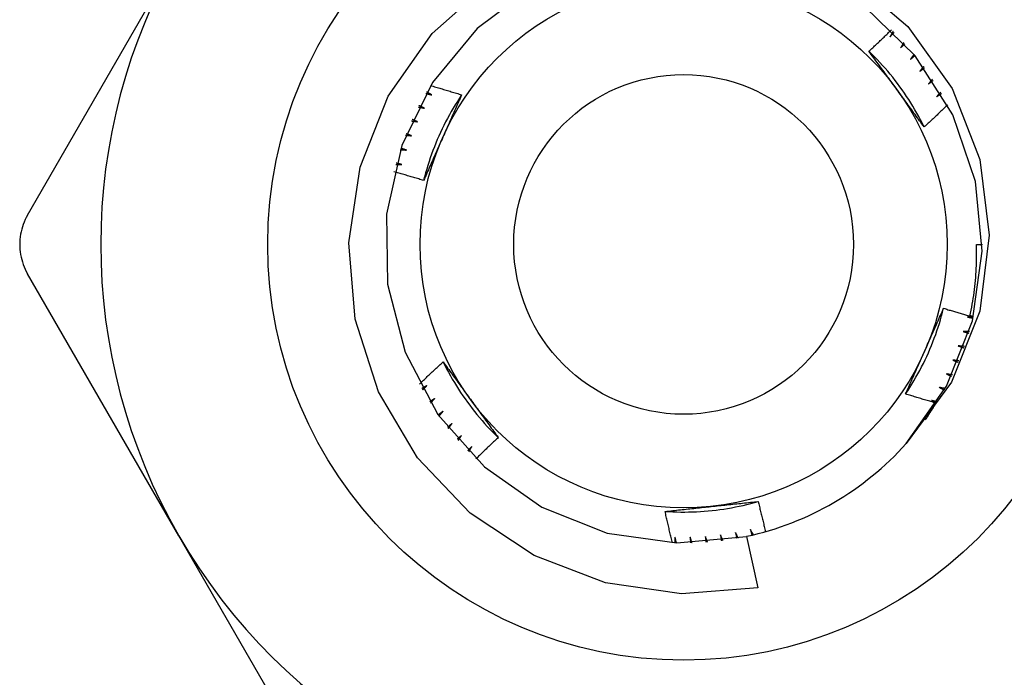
# Model space of a CAD drawing. Header units: inches. Extents: x 4 to 134, y 7 to 73.
# Tile 6 of 104: x 6.089 to 6.42, y 17.286 to 17.507. Entities that reach past the tile are written whole.
import ezdxf

# ---------------------------------------------------------------- set-up
doc = ezdxf.new("R2010")
doc.units = ezdxf.units.IN
doc.header["$MEASUREMENT"] = 0
doc.layers.add('Visible Edges(ANSI)', color=7, linetype='Continuous', lineweight=25)
doc.layers.add('Visible Tangent Edges(ANSI)', color=7, linetype='Continuous', lineweight=25)

msp = doc.modelspace()

# ---------------------------------------------------------------- linework, layer by layer
at = {"layer": 'Visible Edges(ANSI)'}
for p, q in [((6.09181, 17.44161), (6.14267, 17.5297)), ((6.41072, 17.43177), (6.41269, 17.43177)), ((6.14267, 17.33383), (6.09181, 17.42192)), ((6.19353, 17.24574), (6.14267, 17.33383)), ((6.33347, 17.33363), (6.33721, 17.31632))]:
    msp.add_line(p, q, dxfattribs=at)
at = {"layer": 'Visible Edges(ANSI)', "flags": 128}
for points in [[(6.3681, 17.52173), (6.38761, 17.50507), (6.40251, 17.48416), (6.41184, 17.46028), (6.41502, 17.43483), (6.41179, 17.40937), (6.4023, 17.38551), (6.38711, 17.36483)], [(6.33721, 17.31632), (6.31155, 17.31434), (6.28606, 17.31802), (6.26204, 17.32717), (6.24059, 17.34142), (6.22287, 17.36003), (6.20973, 17.38216), (6.20189, 17.40665), (6.19979, 17.43227), (6.20356, 17.45771), (6.21302, 17.48158), (6.22775, 17.50267), (6.24693, 17.51975)], [(6.26182, 17.51855), (6.24296, 17.50437), (6.22792, 17.48618), (6.21755, 17.46498), (6.21242, 17.44195), (6.2128, 17.41835), (6.21868, 17.39549), (6.22974, 17.37464), (6.24535, 17.35695), (6.26467, 17.34339), (6.28661, 17.33471), (6.30998, 17.3314), (6.33347, 17.33363)], [(6.38711, 17.36483), (6.40067, 17.38414), (6.40935, 17.40609), (6.41266, 17.42945), (6.41043, 17.45295), (6.40277, 17.47527), (6.39012, 17.49519), (6.37316, 17.51161)], [(6.37458, 17.49669), (6.3749, 17.49699), (6.37522, 17.49728), (6.37554, 17.49758), (6.37585, 17.49788), (6.37617, 17.49817), (6.37649, 17.49847), (6.3768, 17.49877), (6.37712, 17.49907), (6.37744, 17.49937), (6.37775, 17.49967), (6.37807, 17.49997), (6.37838, 17.50027), (6.37869, 17.50057), (6.37901, 17.50087), (6.37932, 17.50117), (6.37964, 17.50147), (6.37995, 17.50177), (6.38026, 17.50207), (6.38057, 17.50238), (6.38088, 17.50268), (6.3812, 17.50298), (6.38151, 17.50328), (6.38182, 17.50359), (6.38213, 17.50389)], [(6.38267, 17.50337), (6.38262, 17.50329), (6.38258, 17.50322), (6.38254, 17.50314), (6.3825, 17.50307), (6.38246, 17.50299), (6.38242, 17.50292), (6.38238, 17.50284), (6.38234, 17.50277), (6.3823, 17.50269), (6.38226, 17.50262), (6.38222, 17.50254), (6.38218, 17.50247), (6.38214, 17.50239), (6.3821, 17.50232), (6.38206, 17.50224), (6.38202, 17.50217), (6.38197, 17.50209), (6.38193, 17.50202), (6.38189, 17.50194), (6.38185, 17.50187), (6.38181, 17.50179), (6.38177, 17.50172), (6.38173, 17.50164), (6.38169, 17.50157)], [(6.38169, 17.50157), (6.38174, 17.50163), (6.3818, 17.50169), (6.38186, 17.50175), (6.38191, 17.50181), (6.38197, 17.50187), (6.38202, 17.50193), (6.38208, 17.50199), (6.38214, 17.50205), (6.38219, 17.50211), (6.38225, 17.50217), (6.38231, 17.50223), (6.38236, 17.50229), (6.38242, 17.50235), (6.38247, 17.50241), (6.38253, 17.50247), (6.38259, 17.50252), (6.38264, 17.50258), (6.3827, 17.50264), (6.38275, 17.5027), (6.38281, 17.50276), (6.38287, 17.50282), (6.38292, 17.50288), (6.38298, 17.50294), (6.38304, 17.503)], [(6.38629, 17.49962), (6.38624, 17.49955), (6.3862, 17.49947), (6.38615, 17.4994), (6.38611, 17.49933), (6.38606, 17.49925), (6.38602, 17.49918), (6.38598, 17.49911), (6.38593, 17.49904), (6.38589, 17.49896), (6.38584, 17.49889), (6.3858, 17.49882), (6.38575, 17.49874), (6.38571, 17.49867), (6.38566, 17.4986), (6.38562, 17.49853), (6.38558, 17.49845), (6.38553, 17.49838), (6.38549, 17.49831), (6.38544, 17.49824), (6.3854, 17.49816), (6.38535, 17.49809), (6.38531, 17.49802), (6.38526, 17.49794), (6.38522, 17.49787)], [(6.38522, 17.49787), (6.38528, 17.49793), (6.38534, 17.49799), (6.3854, 17.49804), (6.38545, 17.4981), (6.38551, 17.49816), (6.38557, 17.49821), (6.38563, 17.49827), (6.38569, 17.49833), (6.38575, 17.49838), (6.38581, 17.49844), (6.38587, 17.4985), (6.38593, 17.49855), (6.38599, 17.49861), (6.38605, 17.49867), (6.3861, 17.49872), (6.38616, 17.49878), (6.38622, 17.49884), (6.38628, 17.49889), (6.38634, 17.49895), (6.3864, 17.49901), (6.38646, 17.49906), (6.38652, 17.49912), (6.38658, 17.49918), (6.38664, 17.49923)], [(6.39314, 17.47124), (6.39255, 17.47242), (6.39194, 17.47359), (6.39132, 17.47476), (6.39068, 17.47591), (6.39002, 17.47705), (6.38935, 17.47819), (6.38866, 17.47931), (6.38795, 17.48043), (6.38723, 17.48153), (6.38649, 17.48263), (6.38574, 17.48371), (6.38497, 17.48478), (6.38419, 17.48584), (6.38339, 17.48689), (6.38257, 17.48793), (6.38174, 17.48895), (6.3809, 17.48996), (6.38004, 17.49096), (6.37916, 17.49195), (6.37827, 17.49293), (6.37737, 17.49389), (6.37646, 17.49484), (6.37553, 17.49577), (6.37458, 17.49669)], [(6.38396, 17.48383), (6.38357, 17.48438), (6.38317, 17.48492), (6.38278, 17.48546), (6.38239, 17.48599), (6.382, 17.48653), (6.38161, 17.48707), (6.38121, 17.48761), (6.38082, 17.48815), (6.38043, 17.48868), (6.38004, 17.48922), (6.37965, 17.48976), (6.37926, 17.49029), (6.37887, 17.49083), (6.37848, 17.49136), (6.37809, 17.4919), (6.3777, 17.49243), (6.37731, 17.49297), (6.37692, 17.4935), (6.37653, 17.49403), (6.37614, 17.49456), (6.37575, 17.4951), (6.37536, 17.49563), (6.37497, 17.49616), (6.37458, 17.49669)], [(6.38971, 17.49569), (6.38966, 17.49562), (6.38961, 17.49555), (6.38956, 17.49548), (6.38952, 17.49541), (6.38947, 17.49533), (6.38942, 17.49526), (6.38937, 17.49519), (6.38932, 17.49512), (6.38928, 17.49505), (6.38923, 17.49498), (6.38918, 17.49491), (6.38913, 17.49484), (6.38908, 17.49477), (6.38903, 17.4947), (6.38899, 17.49463), (6.38894, 17.49456), (6.38889, 17.49449), (6.38884, 17.49442), (6.38879, 17.49435), (6.38874, 17.49428), (6.3887, 17.49421), (6.38865, 17.49414), (6.3886, 17.49407), (6.38855, 17.494)], [(6.38855, 17.494), (6.38861, 17.49405), (6.38867, 17.49411), (6.38874, 17.49416), (6.3888, 17.49421), (6.38886, 17.49427), (6.38892, 17.49432), (6.38898, 17.49437), (6.38905, 17.49443), (6.38911, 17.49448), (6.38917, 17.49453), (6.38923, 17.49459), (6.38929, 17.49464), (6.38936, 17.4947), (6.38942, 17.49475), (6.38948, 17.4948), (6.38954, 17.49486), (6.3896, 17.49491), (6.38967, 17.49496), (6.38973, 17.49502), (6.38979, 17.49507), (6.38985, 17.49512), (6.38992, 17.49518), (6.38998, 17.49523), (6.39004, 17.49528)], [(6.39292, 17.49158), (6.39287, 17.49151), (6.39282, 17.49145), (6.39277, 17.49138), (6.39272, 17.49131), (6.39266, 17.49124), (6.39261, 17.49118), (6.39256, 17.49111), (6.39251, 17.49104), (6.39246, 17.49097), (6.3924, 17.4909), (6.39235, 17.49084), (6.3923, 17.49077), (6.39225, 17.4907), (6.3922, 17.49063), (6.39215, 17.49057), (6.39209, 17.4905), (6.39204, 17.49043), (6.39199, 17.49036), (6.39194, 17.49029), (6.39189, 17.49023), (6.39183, 17.49016), (6.39178, 17.49009), (6.39173, 17.49002), (6.39168, 17.48996)], [(6.39168, 17.48996), (6.39174, 17.49001), (6.39181, 17.49006), (6.39187, 17.49011), (6.39194, 17.49016), (6.392, 17.49021), (6.39207, 17.49026), (6.39213, 17.49031), (6.3922, 17.49036), (6.39226, 17.49041), (6.39232, 17.49046), (6.39239, 17.49051), (6.39245, 17.49056), (6.39252, 17.49061), (6.39258, 17.49066), (6.39265, 17.49071), (6.39271, 17.49076), (6.39278, 17.49081), (6.39284, 17.49086), (6.39291, 17.49091), (6.39297, 17.49096), (6.39304, 17.49101), (6.3931, 17.49106), (6.39317, 17.49111), (6.39323, 17.49116)], [(6.22727, 17.48515), (6.22771, 17.48503), (6.22814, 17.48491), (6.22858, 17.48478), (6.22901, 17.48466), (6.22945, 17.48453), (6.22988, 17.4844), (6.23032, 17.48428), (6.23075, 17.48415), (6.23118, 17.48402), (6.23162, 17.48389), (6.23205, 17.48376), (6.23249, 17.48364), (6.23292, 17.48351), (6.23335, 17.48338), (6.23379, 17.48324), (6.23422, 17.48311), (6.23465, 17.48298), (6.23509, 17.48285), (6.23552, 17.48272), (6.23595, 17.48258), (6.23638, 17.48245), (6.23682, 17.48232), (6.23725, 17.48218), (6.23768, 17.48205)], [(6.39592, 17.48732), (6.39586, 17.48725), (6.39581, 17.48719), (6.39575, 17.48712), (6.3957, 17.48706), (6.39564, 17.48699), (6.39559, 17.48693), (6.39553, 17.48686), (6.39548, 17.4868), (6.39542, 17.48673), (6.39537, 17.48667), (6.39531, 17.4866), (6.39526, 17.48654), (6.3952, 17.48647), (6.39515, 17.48641), (6.39509, 17.48634), (6.39503, 17.48628), (6.39498, 17.48621), (6.39492, 17.48615), (6.39487, 17.48608), (6.39481, 17.48602), (6.39476, 17.48595), (6.3947, 17.48589), (6.39465, 17.48582), (6.39459, 17.48576)], [(6.39459, 17.48576), (6.39466, 17.4858), (6.39473, 17.48585), (6.39479, 17.4859), (6.39486, 17.48595), (6.39493, 17.48599), (6.39499, 17.48604), (6.39506, 17.48609), (6.39513, 17.48613), (6.3952, 17.48618), (6.39526, 17.48623), (6.39533, 17.48627), (6.3954, 17.48632), (6.39546, 17.48637), (6.39553, 17.48641), (6.3956, 17.48646), (6.39567, 17.48651), (6.39573, 17.48656), (6.3958, 17.4866), (6.39587, 17.48665), (6.39594, 17.4867), (6.396, 17.48674), (6.39607, 17.48679), (6.39614, 17.48684), (6.39621, 17.48688)], [(6.23769, 17.48204), (6.23696, 17.48094), (6.23625, 17.47983), (6.23555, 17.47871), (6.23487, 17.47758), (6.23421, 17.47644), (6.23356, 17.47529), (6.23293, 17.47413), (6.23232, 17.47296), (6.23173, 17.47178), (6.23115, 17.4706), (6.23059, 17.4694), (6.23004, 17.4682), (6.22952, 17.46699), (6.22901, 17.46577), (6.22852, 17.46455), (6.22805, 17.46332), (6.22759, 17.46208), (6.22715, 17.46084), (6.22674, 17.45959), (6.22634, 17.45833), (6.22596, 17.45707), (6.22559, 17.4558), (6.22525, 17.45453), (6.22492, 17.45325)], [(6.22568, 17.48253), (6.22576, 17.48251), (6.22584, 17.48249), (6.22593, 17.48246), (6.22601, 17.48244), (6.22609, 17.48242), (6.22617, 17.4824), (6.22626, 17.48238), (6.22634, 17.48236), (6.22642, 17.48234), (6.2265, 17.48232), (6.22659, 17.4823), (6.22667, 17.48227), (6.22675, 17.48225), (6.22683, 17.48223), (6.22692, 17.48221), (6.227, 17.48219), (6.22708, 17.48217), (6.22717, 17.48215), (6.22725, 17.48213), (6.22733, 17.4821), (6.22741, 17.48208), (6.2275, 17.48206), (6.22758, 17.48204), (6.22766, 17.48202)], [(6.22766, 17.48202), (6.22759, 17.48206), (6.22752, 17.4821), (6.22745, 17.48214), (6.22737, 17.48218), (6.2273, 17.48222), (6.22723, 17.48226), (6.22716, 17.4823), (6.22709, 17.48234), (6.22702, 17.48238), (6.22694, 17.48242), (6.22687, 17.48246), (6.2268, 17.4825), (6.22673, 17.48254), (6.22666, 17.48258), (6.22659, 17.48262), (6.22651, 17.48266), (6.22644, 17.4827), (6.22637, 17.48274), (6.2263, 17.48278), (6.22623, 17.48282), (6.22616, 17.48286), (6.22608, 17.4829), (6.22601, 17.48294), (6.22594, 17.48298)], [(6.23768, 17.48205), (6.23742, 17.48145), (6.23716, 17.48086), (6.2369, 17.48027), (6.23664, 17.47968), (6.23638, 17.47909), (6.23612, 17.4785), (6.23586, 17.47791), (6.2356, 17.47731), (6.23534, 17.47672), (6.23507, 17.47613), (6.23481, 17.47554), (6.23455, 17.47495), (6.23428, 17.47435), (6.23402, 17.47376), (6.23376, 17.47316), (6.23349, 17.47257), (6.23323, 17.47198), (6.23296, 17.47138), (6.2327, 17.47078), (6.23243, 17.47019), (6.23217, 17.46959), (6.2319, 17.46899), (6.23164, 17.4684), (6.23137, 17.4678)], [(6.39314, 17.47124), (6.39276, 17.47176), (6.39238, 17.47228), (6.392, 17.47281), (6.39161, 17.47333), (6.39123, 17.47385), (6.39085, 17.47437), (6.39047, 17.47489), (6.39009, 17.47541), (6.38971, 17.47594), (6.38932, 17.47646), (6.38894, 17.47698), (6.38856, 17.47751), (6.38818, 17.47803), (6.3878, 17.47856), (6.38741, 17.47908), (6.38703, 17.47961), (6.38665, 17.48013), (6.38626, 17.48066), (6.38588, 17.48119), (6.3855, 17.48172), (6.38511, 17.48225), (6.38473, 17.48277), (6.38434, 17.4833), (6.38396, 17.48383)], [(6.39869, 17.4829), (6.39863, 17.48284), (6.39857, 17.48278), (6.39851, 17.48272), (6.39845, 17.48265), (6.3984, 17.48259), (6.39834, 17.48253), (6.39828, 17.48247), (6.39822, 17.4824), (6.39816, 17.48234), (6.3981, 17.48228), (6.39805, 17.48222), (6.39799, 17.48216), (6.39793, 17.48209), (6.39787, 17.48203), (6.39781, 17.48197), (6.39775, 17.48191), (6.39769, 17.48185), (6.39763, 17.48178), (6.39758, 17.48172), (6.39752, 17.48166), (6.39746, 17.4816), (6.3974, 17.48154), (6.39734, 17.48147), (6.39728, 17.48141)], [(6.39728, 17.48141), (6.39735, 17.48146), (6.39742, 17.4815), (6.39749, 17.48154), (6.39756, 17.48159), (6.39763, 17.48163), (6.3977, 17.48167), (6.39777, 17.48172), (6.39784, 17.48176), (6.39791, 17.4818), (6.39798, 17.48185), (6.39805, 17.48189), (6.39812, 17.48193), (6.39819, 17.48198), (6.39826, 17.48202), (6.39833, 17.48206), (6.3984, 17.48211), (6.39847, 17.48215), (6.39853, 17.48219), (6.3986, 17.48224), (6.39867, 17.48228), (6.39874, 17.48232), (6.39881, 17.48237), (6.39888, 17.48241), (6.39895, 17.48245)], [(6.22316, 17.47796), (6.22324, 17.47795), (6.22333, 17.47793), (6.22341, 17.47791), (6.22349, 17.4779), (6.22358, 17.47788), (6.22366, 17.47786), (6.22375, 17.47785), (6.22383, 17.47783), (6.22391, 17.47781), (6.224, 17.4778), (6.22408, 17.47778), (6.22416, 17.47776), (6.22425, 17.47775), (6.22433, 17.47773), (6.22441, 17.47771), (6.2245, 17.47769), (6.22458, 17.47768), (6.22467, 17.47766), (6.22475, 17.47764), (6.22483, 17.47763), (6.22492, 17.47761), (6.225, 17.47759), (6.22508, 17.47758), (6.22517, 17.47756)], [(6.22517, 17.47756), (6.22509, 17.47759), (6.22502, 17.47763), (6.22495, 17.47767), (6.22487, 17.4777), (6.2248, 17.47774), (6.22472, 17.47777), (6.22465, 17.47781), (6.22458, 17.47785), (6.2245, 17.47788), (6.22443, 17.47792), (6.22436, 17.47795), (6.22428, 17.47799), (6.22421, 17.47803), (6.22414, 17.47806), (6.22406, 17.4781), (6.22399, 17.47813), (6.22392, 17.47817), (6.22384, 17.47821), (6.22377, 17.47824), (6.22369, 17.47828), (6.22362, 17.47832), (6.22355, 17.47835), (6.22347, 17.47839), (6.2234, 17.47842)], [(6.40104, 17.47871), (6.40071, 17.47839), (6.40039, 17.47808), (6.40006, 17.47776), (6.39974, 17.47745), (6.39941, 17.47713), (6.39908, 17.47682), (6.39876, 17.47651), (6.39843, 17.47619), (6.3981, 17.47588), (6.39777, 17.47557), (6.39745, 17.47526), (6.39712, 17.47495), (6.39679, 17.47464), (6.39646, 17.47433), (6.39613, 17.47402), (6.3958, 17.47371), (6.39547, 17.4734), (6.39514, 17.47309), (6.3948, 17.47278), (6.39447, 17.47247), (6.39414, 17.47216), (6.39381, 17.47186), (6.39348, 17.47155), (6.39314, 17.47124)], [(6.22088, 17.47327), (6.22097, 17.47326), (6.22105, 17.47325), (6.22114, 17.47324), (6.22122, 17.47323), (6.2213, 17.47321), (6.22139, 17.4732), (6.22147, 17.47319), (6.22156, 17.47318), (6.22164, 17.47316), (6.22173, 17.47315), (6.22181, 17.47314), (6.22189, 17.47313), (6.22198, 17.47311), (6.22206, 17.4731), (6.22215, 17.47309), (6.22223, 17.47308), (6.22232, 17.47306), (6.2224, 17.47305), (6.22249, 17.47304), (6.22257, 17.47303), (6.22265, 17.47301), (6.22274, 17.473), (6.22282, 17.47299), (6.22291, 17.47297)], [(6.22291, 17.47297), (6.22283, 17.47301), (6.22276, 17.47304), (6.22268, 17.47307), (6.22261, 17.4731), (6.22253, 17.47314), (6.22246, 17.47317), (6.22238, 17.4732), (6.2223, 17.47323), (6.22223, 17.47326), (6.22215, 17.4733), (6.22208, 17.47333), (6.222, 17.47336), (6.22193, 17.47339), (6.22185, 17.47342), (6.22178, 17.47346), (6.2217, 17.47349), (6.22163, 17.47352), (6.22155, 17.47355), (6.22148, 17.47359), (6.2214, 17.47362), (6.22132, 17.47365), (6.22125, 17.47368), (6.22117, 17.47372), (6.2211, 17.47375)], [(6.21885, 17.46847), (6.21894, 17.46847), (6.21902, 17.46846), (6.21911, 17.46845), (6.21919, 17.46844), (6.21928, 17.46843), (6.21936, 17.46843), (6.21945, 17.46842), (6.21953, 17.46841), (6.21962, 17.4684), (6.2197, 17.46839), (6.21979, 17.46839), (6.21987, 17.46838), (6.21996, 17.46837), (6.22004, 17.46836), (6.22012, 17.46835), (6.22021, 17.46835), (6.22029, 17.46834), (6.22038, 17.46833), (6.22046, 17.46832), (6.22055, 17.46831), (6.22063, 17.4683), (6.22072, 17.4683), (6.2208, 17.46829), (6.22089, 17.46828)], [(6.22089, 17.46828), (6.22081, 17.46831), (6.22074, 17.46834), (6.22066, 17.46836), (6.22058, 17.46839), (6.2205, 17.46842), (6.22043, 17.46845), (6.22035, 17.46848), (6.22027, 17.4685), (6.2202, 17.46853), (6.22012, 17.46856), (6.22004, 17.46859), (6.21997, 17.46862), (6.21989, 17.46865), (6.21981, 17.46867), (6.21973, 17.4687), (6.21966, 17.46873), (6.21958, 17.46876), (6.2195, 17.46879), (6.21943, 17.46882), (6.21935, 17.46884), (6.21927, 17.46887), (6.2192, 17.4689), (6.21912, 17.46893), (6.21904, 17.46896)], [(6.23137, 17.4678), (6.2311, 17.46719), (6.23083, 17.46658), (6.23055, 17.46597), (6.23028, 17.46536), (6.23001, 17.46475), (6.22974, 17.46414), (6.22947, 17.46353), (6.2292, 17.46293), (6.22893, 17.46232), (6.22866, 17.46171), (6.22839, 17.46111), (6.22812, 17.4605), (6.22786, 17.45989), (6.22759, 17.45929), (6.22732, 17.45868), (6.22705, 17.45808), (6.22679, 17.45748), (6.22652, 17.45687), (6.22625, 17.45627), (6.22599, 17.45566), (6.22572, 17.45506), (6.22545, 17.45446), (6.22519, 17.45385), (6.22492, 17.45325)], [(6.21707, 17.46357), (6.21716, 17.46357), (6.21724, 17.46357), (6.21733, 17.46356), (6.21741, 17.46356), (6.2175, 17.46356), (6.21758, 17.46355), (6.21767, 17.46355), (6.21775, 17.46355), (6.21784, 17.46354), (6.21792, 17.46354), (6.21801, 17.46354), (6.21809, 17.46353), (6.21818, 17.46353), (6.21826, 17.46352), (6.21835, 17.46352), (6.21844, 17.46352), (6.21852, 17.46351), (6.21861, 17.46351), (6.21869, 17.46351), (6.21878, 17.4635), (6.21886, 17.4635), (6.21895, 17.46349), (6.21903, 17.46349), (6.21912, 17.46349)], [(6.21912, 17.46349), (6.21904, 17.46351), (6.21896, 17.46353), (6.21888, 17.46356), (6.2188, 17.46358), (6.21873, 17.46361), (6.21865, 17.46363), (6.21857, 17.46366), (6.21849, 17.46368), (6.21841, 17.4637), (6.21833, 17.46373), (6.21826, 17.46375), (6.21818, 17.46378), (6.2181, 17.4638), (6.21802, 17.46382), (6.21794, 17.46385), (6.21786, 17.46387), (6.21779, 17.4639), (6.21771, 17.46392), (6.21763, 17.46395), (6.21755, 17.46397), (6.21747, 17.46399), (6.21739, 17.46402), (6.21732, 17.46404), (6.21724, 17.46407)], [(6.21555, 17.45859), (6.21563, 17.45859), (6.21572, 17.45859), (6.2158, 17.45859), (6.21589, 17.45859), (6.21598, 17.45859), (6.21606, 17.45859), (6.21615, 17.4586), (6.21623, 17.4586), (6.21632, 17.4586), (6.2164, 17.4586), (6.21649, 17.4586), (6.21657, 17.4586), (6.21666, 17.4586), (6.21674, 17.4586), (6.21683, 17.4586), (6.21691, 17.4586), (6.217, 17.4586), (6.21708, 17.4586), (6.21717, 17.4586), (6.21726, 17.45861), (6.21734, 17.45861), (6.21743, 17.45861), (6.21751, 17.45861), (6.2176, 17.45861)], [(6.2176, 17.45861), (6.21752, 17.45863), (6.21744, 17.45865), (6.21736, 17.45867), (6.21728, 17.45869), (6.2172, 17.45871), (6.21712, 17.45873), (6.21704, 17.45875), (6.21696, 17.45877), (6.21688, 17.45879), (6.2168, 17.45881), (6.21672, 17.45883), (6.21664, 17.45885), (6.21656, 17.45887), (6.21648, 17.45889), (6.2164, 17.45891), (6.21632, 17.45893), (6.21625, 17.45895), (6.21617, 17.45897), (6.21609, 17.45899), (6.21601, 17.45901), (6.21593, 17.45903), (6.21585, 17.45905), (6.21577, 17.45907), (6.21569, 17.45909)], [(6.22492, 17.45325), (6.22451, 17.45338), (6.22409, 17.4535), (6.22368, 17.45363), (6.22326, 17.45376), (6.22284, 17.45388), (6.22243, 17.45401), (6.22201, 17.45413), (6.2216, 17.45426), (6.22118, 17.45438), (6.22076, 17.45451), (6.22035, 17.45463), (6.21993, 17.45475), (6.21951, 17.45487), (6.21909, 17.45499), (6.21868, 17.45512), (6.21826, 17.45524), (6.21784, 17.45536), (6.21742, 17.45548), (6.21701, 17.45559), (6.21659, 17.45571), (6.21617, 17.45583), (6.21575, 17.45595), (6.21533, 17.45607), (6.21491, 17.45618)], [(6.09181, 17.44161), (6.0914, 17.44086), (6.09102, 17.44009), (6.09067, 17.4393), (6.09036, 17.4385), (6.09008, 17.43768), (6.08984, 17.43684), (6.08964, 17.436), (6.08947, 17.43516), (6.08934, 17.43431), (6.08925, 17.43346), (6.08919, 17.43261), (6.08917, 17.43177), (6.08919, 17.43092), (6.08925, 17.43008), (6.08934, 17.42923), (6.08947, 17.42838), (6.08964, 17.42753), (6.08984, 17.42669), (6.09008, 17.42586), (6.09036, 17.42504), (6.09067, 17.42423), (6.09102, 17.42344), (6.0914, 17.42267), (6.09181, 17.42192)], [(6.40852, 17.40767), (6.40873, 17.40866), (6.40893, 17.40966), (6.40912, 17.41065), (6.4093, 17.41164), (6.40947, 17.41264), (6.40962, 17.41364), (6.40977, 17.41464), (6.40991, 17.41564), (6.41004, 17.41664), (6.41016, 17.41765), (6.41026, 17.41865), (6.41036, 17.41965), (6.41045, 17.42066), (6.41052, 17.42167), (6.41059, 17.42268), (6.41065, 17.42368), (6.41069, 17.42469), (6.41073, 17.4257), (6.41075, 17.42671), (6.41077, 17.42772), (6.41077, 17.42873), (6.41076, 17.42975), (6.41075, 17.43076), (6.41072, 17.43177)], [(6.3869, 17.38149), (6.38763, 17.38259), (6.38834, 17.3837), (6.38904, 17.38482), (6.38971, 17.38595), (6.39038, 17.3871), (6.39102, 17.38825), (6.39165, 17.3894), (6.39227, 17.39057), (6.39286, 17.39175), (6.39344, 17.39294), (6.394, 17.39413), (6.39454, 17.39533), (6.39507, 17.39654), (6.39558, 17.39776), (6.39607, 17.39898), (6.39654, 17.40022), (6.397, 17.40145), (6.39743, 17.4027), (6.39785, 17.40395), (6.39825, 17.40521), (6.39863, 17.40647), (6.39899, 17.40774), (6.39934, 17.40901), (6.39966, 17.41029)], [(6.39322, 17.39574), (6.39349, 17.39635), (6.39376, 17.39696), (6.39403, 17.39757), (6.3943, 17.39818), (6.39457, 17.39879), (6.39484, 17.39939), (6.39512, 17.4), (6.39539, 17.40061), (6.39565, 17.40122), (6.39592, 17.40182), (6.39619, 17.40243), (6.39646, 17.40303), (6.39673, 17.40364), (6.397, 17.40424), (6.39727, 17.40485), (6.39753, 17.40545), (6.3978, 17.40606), (6.39807, 17.40666), (6.39833, 17.40727), (6.3986, 17.40787), (6.39887, 17.40847), (6.39913, 17.40908), (6.3994, 17.40968), (6.39966, 17.41029)], [(6.39966, 17.41029), (6.40003, 17.41017), (6.4004, 17.41006), (6.40077, 17.40995), (6.40113, 17.40983), (6.4015, 17.40972), (6.40187, 17.40961), (6.40224, 17.4095), (6.40261, 17.40939), (6.40298, 17.40928), (6.40335, 17.40917), (6.40371, 17.40906), (6.40408, 17.40895), (6.40445, 17.40884), (6.40482, 17.40874), (6.40519, 17.40863), (6.40556, 17.40852), (6.40593, 17.40841), (6.4063, 17.40831), (6.40667, 17.4082), (6.40704, 17.40809), (6.40741, 17.40799), (6.40778, 17.40788), (6.40815, 17.40778), (6.40852, 17.40767)], [(6.4097, 17.40747), (6.40962, 17.40746), (6.40953, 17.40746), (6.40945, 17.40746), (6.40936, 17.40745), (6.40928, 17.40745), (6.40919, 17.40745), (6.4091, 17.40744), (6.40902, 17.40744), (6.40893, 17.40744), (6.40885, 17.40743), (6.40876, 17.40743), (6.40868, 17.40743), (6.40859, 17.40743), (6.40851, 17.40742), (6.40842, 17.40742), (6.40834, 17.40742), (6.40825, 17.40741), (6.40817, 17.40741), (6.40808, 17.40741), (6.408, 17.40741), (6.40791, 17.4074), (6.40783, 17.4074), (6.40774, 17.4074), (6.40766, 17.40739)], [(6.40766, 17.40739), (6.40774, 17.40738), (6.40782, 17.40736), (6.4079, 17.40734), (6.40798, 17.40732), (6.40806, 17.4073), (6.40814, 17.40729), (6.40822, 17.40727), (6.4083, 17.40725), (6.40838, 17.40723), (6.40845, 17.40721), (6.40853, 17.4072), (6.40861, 17.40718), (6.40869, 17.40716), (6.40877, 17.40714), (6.40885, 17.40712), (6.40893, 17.40711), (6.40901, 17.40709), (6.40909, 17.40707), (6.40917, 17.40705), (6.40925, 17.40703), (6.40933, 17.40702), (6.40941, 17.407), (6.40949, 17.40698), (6.40957, 17.40696)], [(6.40856, 17.40787), (6.40861, 17.40786), (6.40866, 17.40784), (6.40871, 17.40783), (6.40875, 17.40782), (6.4088, 17.4078), (6.40885, 17.40779), (6.4089, 17.40778), (6.40895, 17.40776), (6.409, 17.40775), (6.40905, 17.40774), (6.40909, 17.40772), (6.40914, 17.40771), (6.40919, 17.4077), (6.40924, 17.40768), (6.40929, 17.40767), (6.40934, 17.40766), (6.40938, 17.40764), (6.40943, 17.40763), (6.40948, 17.40762), (6.40953, 17.4076), (6.40958, 17.40759), (6.40963, 17.40758), (6.40967, 17.40756), (6.40972, 17.40755)], [(6.40626, 17.40248), (6.40634, 17.40246), (6.40642, 17.40243), (6.4065, 17.40241), (6.40658, 17.40239), (6.40666, 17.40237), (6.40674, 17.40235), (6.40681, 17.40232), (6.40689, 17.4023), (6.40697, 17.40228), (6.40705, 17.40226), (6.40713, 17.40223), (6.40721, 17.40221), (6.40729, 17.40219), (6.40737, 17.40217), (6.40745, 17.40215), (6.40752, 17.40212), (6.4076, 17.4021), (6.40768, 17.40208), (6.40776, 17.40206), (6.40784, 17.40203), (6.40792, 17.40201), (6.408, 17.40199), (6.40808, 17.40197), (6.40816, 17.40195)], [(6.40831, 17.40244), (6.40822, 17.40244), (6.40814, 17.40245), (6.40805, 17.40245), (6.40797, 17.40245), (6.40788, 17.40245), (6.4078, 17.40245), (6.40771, 17.40245), (6.40763, 17.40245), (6.40754, 17.40245), (6.40746, 17.40246), (6.40737, 17.40246), (6.40729, 17.40246), (6.4072, 17.40246), (6.40711, 17.40246), (6.40703, 17.40246), (6.40694, 17.40246), (6.40686, 17.40247), (6.40677, 17.40247), (6.40669, 17.40247), (6.4066, 17.40247), (6.40652, 17.40247), (6.40643, 17.40247), (6.40635, 17.40248), (6.40626, 17.40248)], [(6.38691, 17.38149), (6.38716, 17.38208), (6.38742, 17.38267), (6.38768, 17.38326), (6.38794, 17.38385), (6.38821, 17.38444), (6.38847, 17.38504), (6.38873, 17.38563), (6.38899, 17.38622), (6.38925, 17.38681), (6.38951, 17.3874), (6.38978, 17.388), (6.39004, 17.38859), (6.3903, 17.38918), (6.39057, 17.38978), (6.39083, 17.39037), (6.39109, 17.39096), (6.39136, 17.39156), (6.39162, 17.39215), (6.39189, 17.39275), (6.39215, 17.39335), (6.39242, 17.39394), (6.39268, 17.39454), (6.39295, 17.39514), (6.39322, 17.39574)], [(6.40461, 17.39764), (6.40469, 17.39761), (6.40477, 17.39759), (6.40485, 17.39756), (6.40493, 17.39754), (6.405, 17.39751), (6.40508, 17.39748), (6.40516, 17.39746), (6.40524, 17.39743), (6.40531, 17.3974), (6.40539, 17.39738), (6.40547, 17.39735), (6.40555, 17.39733), (6.40562, 17.3973), (6.4057, 17.39727), (6.40578, 17.39725), (6.40586, 17.39722), (6.40594, 17.39719), (6.40601, 17.39717), (6.40609, 17.39714), (6.40617, 17.39712), (6.40625, 17.39709), (6.40632, 17.39706), (6.4064, 17.39704), (6.40648, 17.39701)], [(6.40666, 17.3975), (6.40657, 17.3975), (6.40649, 17.39751), (6.4064, 17.39752), (6.40632, 17.39752), (6.40623, 17.39753), (6.40615, 17.39753), (6.40606, 17.39754), (6.40598, 17.39754), (6.40589, 17.39755), (6.40581, 17.39756), (6.40572, 17.39756), (6.40564, 17.39757), (6.40555, 17.39757), (6.40547, 17.39758), (6.40538, 17.39759), (6.4053, 17.39759), (6.40521, 17.3976), (6.40513, 17.3976), (6.40504, 17.39761), (6.40496, 17.39762), (6.40487, 17.39762), (6.40478, 17.39763), (6.4047, 17.39763), (6.40461, 17.39764)], [(6.22355, 17.38483), (6.22387, 17.38514), (6.2242, 17.38546), (6.22452, 17.38577), (6.22485, 17.38609), (6.22518, 17.3864), (6.2255, 17.38671), (6.22583, 17.38703), (6.22616, 17.38734), (6.22648, 17.38765), (6.22681, 17.38796), (6.22714, 17.38827), (6.22747, 17.38859), (6.2278, 17.3889), (6.22813, 17.38921), (6.22846, 17.38952), (6.22879, 17.38983), (6.22912, 17.39014), (6.22945, 17.39044), (6.22978, 17.39075), (6.23011, 17.39106), (6.23045, 17.39137), (6.23078, 17.39168), (6.23111, 17.39198), (6.23144, 17.39229)], [(6.23144, 17.39229), (6.23183, 17.39177), (6.23221, 17.39125), (6.23259, 17.39073), (6.23297, 17.39021), (6.23335, 17.38969), (6.23374, 17.38916), (6.23412, 17.38864), (6.2345, 17.38812), (6.23488, 17.3876), (6.23526, 17.38707), (6.23565, 17.38655), (6.23603, 17.38603), (6.23641, 17.3855), (6.23679, 17.38498), (6.23717, 17.38445), (6.23756, 17.38393), (6.23794, 17.3834), (6.23832, 17.38287), (6.23871, 17.38234), (6.23909, 17.38182), (6.23947, 17.38129), (6.23986, 17.38076), (6.24024, 17.38023), (6.24063, 17.3797)], [(6.23145, 17.39229), (6.23204, 17.39111), (6.23265, 17.38994), (6.23327, 17.38878), (6.23391, 17.38762), (6.23456, 17.38648), (6.23524, 17.38535), (6.23593, 17.38422), (6.23663, 17.38311), (6.23735, 17.382), (6.23809, 17.38091), (6.23885, 17.37983), (6.23962, 17.37875), (6.2404, 17.37769), (6.2412, 17.37664), (6.24201, 17.37561), (6.24284, 17.37458), (6.24369, 17.37357), (6.24455, 17.37257), (6.24542, 17.37158), (6.24631, 17.37061), (6.24721, 17.36965), (6.24813, 17.3687), (6.24906, 17.36776), (6.25001, 17.36684)], [(6.40272, 17.39289), (6.4028, 17.39286), (6.40287, 17.39283), (6.40295, 17.3928), (6.40302, 17.39277), (6.4031, 17.39274), (6.40318, 17.39271), (6.40325, 17.39268), (6.40333, 17.39265), (6.4034, 17.39262), (6.40348, 17.39259), (6.40356, 17.39256), (6.40363, 17.39253), (6.40371, 17.3925), (6.40379, 17.39247), (6.40386, 17.39244), (6.40394, 17.39241), (6.40401, 17.39238), (6.40409, 17.39235), (6.40417, 17.39232), (6.40424, 17.39229), (6.40432, 17.39226), (6.4044, 17.39223), (6.40447, 17.3922), (6.40455, 17.39217)], [(6.40475, 17.39265), (6.40467, 17.39266), (6.40458, 17.39267), (6.4045, 17.39268), (6.40441, 17.39269), (6.40433, 17.3927), (6.40424, 17.39271), (6.40416, 17.39272), (6.40407, 17.39273), (6.40399, 17.39274), (6.4039, 17.39275), (6.40382, 17.39276), (6.40374, 17.39277), (6.40365, 17.39278), (6.40357, 17.39279), (6.40348, 17.3928), (6.4034, 17.39281), (6.40331, 17.39282), (6.40323, 17.39283), (6.40314, 17.39284), (6.40306, 17.39285), (6.40297, 17.39286), (6.40289, 17.39287), (6.4028, 17.39288), (6.40272, 17.39289)], [(6.40058, 17.38825), (6.40065, 17.38822), (6.40073, 17.38818), (6.4008, 17.38815), (6.40088, 17.38812), (6.40095, 17.38808), (6.40103, 17.38805), (6.4011, 17.38801), (6.40118, 17.38798), (6.40125, 17.38795), (6.40132, 17.38791), (6.4014, 17.38788), (6.40147, 17.38784), (6.40155, 17.38781), (6.40162, 17.38778), (6.4017, 17.38774), (6.40177, 17.38771), (6.40185, 17.38767), (6.40192, 17.38764), (6.402, 17.3876), (6.40207, 17.38757), (6.40214, 17.38754), (6.40222, 17.3875), (6.40229, 17.38747), (6.40237, 17.38743)], [(6.4026, 17.3879), (6.40251, 17.38792), (6.40243, 17.38793), (6.40234, 17.38794), (6.40226, 17.38796), (6.40218, 17.38797), (6.40209, 17.38799), (6.40201, 17.388), (6.40192, 17.38802), (6.40184, 17.38803), (6.40176, 17.38805), (6.40167, 17.38806), (6.40159, 17.38808), (6.4015, 17.38809), (6.40142, 17.3881), (6.40134, 17.38812), (6.40125, 17.38813), (6.40117, 17.38815), (6.40108, 17.38816), (6.401, 17.38818), (6.40092, 17.38819), (6.40083, 17.38821), (6.40075, 17.38822), (6.40066, 17.38824), (6.40058, 17.38825)], [(6.22604, 17.38434), (6.22597, 17.3843), (6.2259, 17.38426), (6.22583, 17.38422), (6.22576, 17.38418), (6.22569, 17.38414), (6.22562, 17.38409), (6.22555, 17.38405), (6.22548, 17.38401), (6.22541, 17.38397), (6.22534, 17.38393), (6.22527, 17.38389), (6.2252, 17.38385), (6.22513, 17.3838), (6.22505, 17.38376), (6.22498, 17.38372), (6.22491, 17.38368), (6.22484, 17.38364), (6.22477, 17.3836), (6.2247, 17.38355), (6.22463, 17.38351), (6.22456, 17.38347), (6.22449, 17.38343), (6.22442, 17.38339), (6.22435, 17.38335)], [(6.2246, 17.38289), (6.22466, 17.38295), (6.22472, 17.38301), (6.22478, 17.38307), (6.22484, 17.38313), (6.2249, 17.3832), (6.22496, 17.38326), (6.22502, 17.38332), (6.22508, 17.38338), (6.22514, 17.38344), (6.2252, 17.3835), (6.22526, 17.38356), (6.22532, 17.38362), (6.22538, 17.38368), (6.22544, 17.38374), (6.2255, 17.3838), (6.22556, 17.38386), (6.22562, 17.38392), (6.22568, 17.38398), (6.22574, 17.38404), (6.2258, 17.3841), (6.22586, 17.38416), (6.22592, 17.38422), (6.22598, 17.38428), (6.22604, 17.38434)], [(6.3982, 17.38373), (6.39827, 17.38369), (6.39835, 17.38365), (6.39842, 17.38362), (6.39849, 17.38358), (6.39857, 17.38354), (6.39864, 17.3835), (6.39871, 17.38346), (6.39878, 17.38343), (6.39886, 17.38339), (6.39893, 17.38335), (6.399, 17.38331), (6.39907, 17.38327), (6.39915, 17.38324), (6.39922, 17.3832), (6.39929, 17.38316), (6.39936, 17.38312), (6.39944, 17.38308), (6.39951, 17.38305), (6.39958, 17.38301), (6.39965, 17.38297), (6.39973, 17.38293), (6.3998, 17.38289), (6.39987, 17.38286), (6.39995, 17.38282)], [(6.4002, 17.38327), (6.40011, 17.38329), (6.40003, 17.38331), (6.39995, 17.38333), (6.39987, 17.38335), (6.39978, 17.38337), (6.3997, 17.38339), (6.39962, 17.3834), (6.39953, 17.38342), (6.39945, 17.38344), (6.39937, 17.38346), (6.39928, 17.38348), (6.3992, 17.3835), (6.39912, 17.38352), (6.39903, 17.38354), (6.39895, 17.38356), (6.39887, 17.38358), (6.39878, 17.38359), (6.3987, 17.38361), (6.39862, 17.38363), (6.39853, 17.38365), (6.39845, 17.38367), (6.39837, 17.38369), (6.39828, 17.38371), (6.3982, 17.38373)], [(6.22862, 17.37993), (6.22855, 17.37989), (6.22848, 17.37984), (6.22842, 17.3798), (6.22835, 17.37975), (6.22828, 17.37971), (6.22821, 17.37966), (6.22814, 17.37961), (6.22807, 17.37957), (6.22801, 17.37952), (6.22794, 17.37948), (6.22787, 17.37943), (6.2278, 17.37939), (6.22773, 17.37934), (6.22766, 17.3793), (6.2276, 17.37925), (6.22753, 17.37921), (6.22746, 17.37916), (6.22739, 17.37912), (6.22732, 17.37907), (6.22725, 17.37903), (6.22718, 17.37898), (6.22712, 17.37894), (6.22705, 17.37889), (6.22698, 17.37885)], [(6.22725, 17.37841), (6.22731, 17.37847), (6.22737, 17.37853), (6.22743, 17.3786), (6.22748, 17.37866), (6.22754, 17.37872), (6.2276, 17.37879), (6.22765, 17.37885), (6.22771, 17.37892), (6.22777, 17.37898), (6.22782, 17.37904), (6.22788, 17.37911), (6.22794, 17.37917), (6.22799, 17.37923), (6.22805, 17.3793), (6.22811, 17.37936), (6.22817, 17.37942), (6.22822, 17.37949), (6.22828, 17.37955), (6.22834, 17.37961), (6.22839, 17.37968), (6.22845, 17.37974), (6.22851, 17.3798), (6.22856, 17.37987), (6.22862, 17.37993)], [(6.24063, 17.3797), (6.24102, 17.37916), (6.24141, 17.37862), (6.24181, 17.37808), (6.2422, 17.37754), (6.24259, 17.377), (6.24298, 17.37646), (6.24337, 17.37592), (6.24376, 17.37539), (6.24415, 17.37485), (6.24454, 17.37431), (6.24494, 17.37378), (6.24533, 17.37324), (6.24572, 17.37271), (6.24611, 17.37217), (6.2465, 17.37164), (6.24689, 17.3711), (6.24728, 17.37057), (6.24767, 17.37004), (6.24805, 17.3695), (6.24844, 17.36897), (6.24883, 17.36844), (6.24922, 17.36791), (6.24961, 17.36737), (6.25, 17.36684)], [(6.39711, 17.37844), (6.39668, 17.37856), (6.39625, 17.37868), (6.39583, 17.37881), (6.3954, 17.37893), (6.39498, 17.37905), (6.39455, 17.37918), (6.39412, 17.3793), (6.3937, 17.37943), (6.39327, 17.37955), (6.39285, 17.37968), (6.39242, 17.3798), (6.392, 17.37993), (6.39157, 17.38006), (6.39115, 17.38018), (6.39072, 17.38031), (6.3903, 17.38044), (6.38987, 17.38057), (6.38945, 17.3807), (6.38902, 17.38083), (6.3886, 17.38096), (6.38818, 17.38109), (6.38775, 17.38122), (6.38733, 17.38136), (6.38691, 17.38149)], [(6.39355, 17.37281), (6.39371, 17.37304), (6.39386, 17.37327), (6.39402, 17.3735), (6.39417, 17.37373), (6.39432, 17.37396), (6.39447, 17.37419), (6.39463, 17.37443), (6.39478, 17.37466), (6.39493, 17.37489), (6.39508, 17.37513), (6.39523, 17.37536), (6.39538, 17.37559), (6.39552, 17.37583), (6.39567, 17.37606), (6.39582, 17.3763), (6.39596, 17.37654), (6.39611, 17.37677), (6.39625, 17.37701), (6.3964, 17.37725), (6.39654, 17.37749), (6.39668, 17.37772), (6.39683, 17.37796), (6.39697, 17.3782), (6.39711, 17.37844)], [(6.39559, 17.37933), (6.39566, 17.3793), (6.39572, 17.37926), (6.39578, 17.37922), (6.39585, 17.37919), (6.39591, 17.37915), (6.39597, 17.37911), (6.39603, 17.37907), (6.3961, 17.37904), (6.39616, 17.379), (6.39622, 17.37896), (6.39629, 17.37893), (6.39635, 17.37889), (6.39641, 17.37885), (6.39648, 17.37881), (6.39654, 17.37878), (6.3966, 17.37874), (6.39667, 17.3787), (6.39673, 17.37866), (6.39679, 17.37863), (6.39686, 17.37859), (6.39692, 17.37855), (6.39698, 17.37852), (6.39704, 17.37848), (6.39711, 17.37844)], [(6.39756, 17.37878), (6.39748, 17.3788), (6.3974, 17.37882), (6.39732, 17.37884), (6.39723, 17.37887), (6.39715, 17.37889), (6.39707, 17.37891), (6.39699, 17.37894), (6.39691, 17.37896), (6.39682, 17.37898), (6.39674, 17.37901), (6.39666, 17.37903), (6.39658, 17.37905), (6.3965, 17.37908), (6.39641, 17.3791), (6.39633, 17.37912), (6.39625, 17.37915), (6.39617, 17.37917), (6.39608, 17.37919), (6.396, 17.37922), (6.39592, 17.37924), (6.39584, 17.37926), (6.39576, 17.37929), (6.39567, 17.37931), (6.39559, 17.37933)], [(6.23142, 17.37566), (6.23136, 17.37561), (6.23129, 17.37556), (6.23123, 17.37551), (6.23116, 17.37546), (6.2311, 17.37541), (6.23103, 17.37537), (6.23096, 17.37532), (6.2309, 17.37527), (6.23083, 17.37522), (6.23077, 17.37517), (6.2307, 17.37512), (6.23063, 17.37507), (6.23057, 17.37503), (6.2305, 17.37498), (6.23044, 17.37493), (6.23037, 17.37488), (6.2303, 17.37483), (6.23024, 17.37478), (6.23017, 17.37473), (6.23011, 17.37469), (6.23004, 17.37464), (6.22997, 17.37459), (6.22991, 17.37454), (6.22984, 17.37449)], [(6.23014, 17.37406), (6.23019, 17.37413), (6.23025, 17.3742), (6.2303, 17.37426), (6.23035, 17.37433), (6.23041, 17.3744), (6.23046, 17.37446), (6.23051, 17.37453), (6.23057, 17.3746), (6.23062, 17.37466), (6.23067, 17.37473), (6.23073, 17.3748), (6.23078, 17.37486), (6.23083, 17.37493), (6.23089, 17.375), (6.23094, 17.37506), (6.231, 17.37513), (6.23105, 17.37519), (6.2311, 17.37526), (6.23116, 17.37533), (6.23121, 17.37539), (6.23126, 17.37546), (6.23132, 17.37553), (6.23137, 17.37559), (6.23142, 17.37566)], [(6.23445, 17.37154), (6.23438, 17.37148), (6.23432, 17.37143), (6.23426, 17.37138), (6.23419, 17.37133), (6.23413, 17.37128), (6.23407, 17.37122), (6.234, 17.37117), (6.23394, 17.37112), (6.23388, 17.37107), (6.23381, 17.37102), (6.23375, 17.37096), (6.23369, 17.37091), (6.23362, 17.37086), (6.23356, 17.37081), (6.2335, 17.37076), (6.23343, 17.3707), (6.23337, 17.37065), (6.23331, 17.3706), (6.23324, 17.37055), (6.23318, 17.3705), (6.23312, 17.37044), (6.23305, 17.37039), (6.23299, 17.37034), (6.23292, 17.37029)], [(6.23324, 17.36988), (6.23329, 17.36995), (6.23334, 17.37002), (6.23339, 17.37009), (6.23344, 17.37016), (6.23349, 17.37022), (6.23354, 17.37029), (6.23359, 17.37036), (6.23364, 17.37043), (6.23369, 17.3705), (6.23374, 17.37057), (6.23379, 17.37064), (6.23384, 17.37071), (6.23389, 17.37078), (6.23394, 17.37085), (6.23399, 17.37092), (6.23404, 17.37098), (6.23409, 17.37105), (6.23414, 17.37112), (6.2342, 17.37119), (6.23425, 17.37126), (6.2343, 17.37133), (6.23435, 17.3714), (6.2344, 17.37147), (6.23445, 17.37154)], [(6.23768, 17.36758), (6.23762, 17.36752), (6.23756, 17.36747), (6.2375, 17.36741), (6.23744, 17.36736), (6.23737, 17.3673), (6.23731, 17.36725), (6.23725, 17.36719), (6.23719, 17.36713), (6.23713, 17.36708), (6.23707, 17.36702), (6.23701, 17.36697), (6.23695, 17.36691), (6.23689, 17.36686), (6.23683, 17.3668), (6.23677, 17.36675), (6.23671, 17.36669), (6.23665, 17.36664), (6.23659, 17.36658), (6.23653, 17.36653), (6.23647, 17.36647), (6.2364, 17.36642), (6.23634, 17.36636), (6.23628, 17.36631), (6.23622, 17.36625)], [(6.23656, 17.36586), (6.23661, 17.36593), (6.23666, 17.366), (6.2367, 17.36607), (6.23675, 17.36615), (6.23679, 17.36622), (6.23684, 17.36629), (6.23689, 17.36636), (6.23693, 17.36643), (6.23698, 17.3665), (6.23703, 17.36658), (6.23707, 17.36665), (6.23712, 17.36672), (6.23717, 17.36679), (6.23721, 17.36686), (6.23726, 17.36693), (6.2373, 17.36701), (6.23735, 17.36708), (6.2374, 17.36715), (6.23744, 17.36722), (6.23749, 17.36729), (6.23754, 17.36736), (6.23758, 17.36743), (6.23763, 17.36751), (6.23768, 17.36758)], [(6.25, 17.36684), (6.24969, 17.36655), (6.24937, 17.36625), (6.24905, 17.36595), (6.24873, 17.36566), (6.24842, 17.36536), (6.2481, 17.36506), (6.24778, 17.36476), (6.24747, 17.36447), (6.24715, 17.36417), (6.24684, 17.36387), (6.24652, 17.36357), (6.24621, 17.36327), (6.24589, 17.36297), (6.24558, 17.36267), (6.24526, 17.36237), (6.24495, 17.36207), (6.24464, 17.36176), (6.24433, 17.36146), (6.24401, 17.36116), (6.2437, 17.36086), (6.24339, 17.36055), (6.24308, 17.36025), (6.24277, 17.35995), (6.24246, 17.35964)], [(6.24111, 17.36379), (6.24105, 17.36373), (6.24099, 17.36367), (6.24094, 17.36362), (6.24088, 17.36356), (6.24082, 17.3635), (6.24076, 17.36344), (6.24071, 17.36338), (6.24065, 17.36332), (6.24059, 17.36327), (6.24053, 17.36321), (6.24048, 17.36315), (6.24042, 17.36309), (6.24036, 17.36303), (6.2403, 17.36297), (6.24025, 17.36292), (6.24019, 17.36286), (6.24013, 17.3628), (6.24007, 17.36274), (6.24001, 17.36268), (6.23996, 17.36263), (6.2399, 17.36257), (6.23984, 17.36251), (6.23978, 17.36245), (6.23973, 17.36239)], [(6.24009, 17.36202), (6.24013, 17.36209), (6.24017, 17.36217), (6.24021, 17.36224), (6.24026, 17.36231), (6.2403, 17.36239), (6.24034, 17.36246), (6.24038, 17.36253), (6.24043, 17.36261), (6.24047, 17.36268), (6.24051, 17.36276), (6.24055, 17.36283), (6.2406, 17.3629), (6.24064, 17.36298), (6.24068, 17.36305), (6.24072, 17.36313), (6.24077, 17.3632), (6.24081, 17.36327), (6.24085, 17.36335), (6.2409, 17.36342), (6.24094, 17.3635), (6.24098, 17.36357), (6.24102, 17.36364), (6.24107, 17.36372), (6.24111, 17.36379)], [(6.30606, 17.34202), (6.30737, 17.34194), (6.30869, 17.34188), (6.31001, 17.34183), (6.31133, 17.34181), (6.31265, 17.34181), (6.31397, 17.34182), (6.31529, 17.34186), (6.3166, 17.34191), (6.31792, 17.34199), (6.31924, 17.34208), (6.32055, 17.34219), (6.32187, 17.34232), (6.32318, 17.34247), (6.32448, 17.34264), (6.32579, 17.34282), (6.32709, 17.34303), (6.32839, 17.34326), (6.32969, 17.3435), (6.33098, 17.34376), (6.33227, 17.34405), (6.33355, 17.34435), (6.33483, 17.34467), (6.33611, 17.34501), (6.33738, 17.34536)], [(6.32155, 17.34367), (6.32222, 17.34374), (6.32288, 17.34381), (6.32355, 17.34388), (6.32421, 17.34395), (6.32487, 17.34402), (6.32553, 17.34409), (6.32619, 17.34416), (6.32686, 17.34423), (6.32752, 17.3443), (6.32818, 17.34437), (6.32884, 17.34444), (6.32949, 17.34451), (6.33015, 17.34458), (6.33081, 17.34465), (6.33147, 17.34472), (6.33213, 17.34479), (6.33278, 17.34486), (6.33344, 17.34493), (6.3341, 17.345), (6.33475, 17.34507), (6.33541, 17.34515), (6.33606, 17.34522), (6.33672, 17.34529), (6.33737, 17.34536)], [(6.33737, 17.34536), (6.33747, 17.34494), (6.33757, 17.34451), (6.33767, 17.34409), (6.33777, 17.34367), (6.33786, 17.34324), (6.33796, 17.34282), (6.33806, 17.3424), (6.33816, 17.34198), (6.33827, 17.34155), (6.33837, 17.34113), (6.33847, 17.34071), (6.33857, 17.34028), (6.33867, 17.33986), (6.33878, 17.33944), (6.33888, 17.33902), (6.33899, 17.3386), (6.33909, 17.33817), (6.3392, 17.33775), (6.3393, 17.33733), (6.33941, 17.33691), (6.33952, 17.33649), (6.33962, 17.33607), (6.33973, 17.33565), (6.33984, 17.33523)], [(6.30606, 17.34201), (6.3067, 17.34208), (6.30734, 17.34215), (6.30798, 17.34222), (6.30862, 17.34229), (6.30927, 17.34236), (6.30991, 17.34243), (6.31055, 17.3425), (6.3112, 17.34257), (6.31184, 17.34264), (6.31248, 17.34271), (6.31313, 17.34278), (6.31377, 17.34285), (6.31442, 17.34292), (6.31506, 17.34299), (6.31571, 17.34305), (6.31636, 17.34312), (6.317, 17.34319), (6.31765, 17.34326), (6.3183, 17.34333), (6.31895, 17.3434), (6.3196, 17.34346), (6.32025, 17.34353), (6.3209, 17.3436), (6.32155, 17.34367)], [(6.30857, 17.33144), (6.30846, 17.33188), (6.30835, 17.33232), (6.30824, 17.33276), (6.30813, 17.3332), (6.30802, 17.33364), (6.30792, 17.33408), (6.30781, 17.33452), (6.3077, 17.33496), (6.30759, 17.3354), (6.30749, 17.33584), (6.30738, 17.33628), (6.30728, 17.33672), (6.30717, 17.33716), (6.30707, 17.3376), (6.30697, 17.33804), (6.30686, 17.33848), (6.30676, 17.33892), (6.30666, 17.33936), (6.30656, 17.3398), (6.30646, 17.34025), (6.30636, 17.34069), (6.30626, 17.34113), (6.30616, 17.34157), (6.30606, 17.34201)], [(6.33474, 17.33593), (6.33476, 17.33585), (6.33478, 17.33578), (6.33481, 17.3357), (6.33483, 17.33562), (6.33485, 17.33554), (6.33487, 17.33546), (6.33489, 17.33538), (6.33491, 17.3353), (6.33493, 17.33522), (6.33495, 17.33514), (6.33497, 17.33506), (6.33499, 17.33498), (6.33502, 17.3349), (6.33504, 17.33482), (6.33506, 17.33475), (6.33508, 17.33467), (6.3351, 17.33459), (6.33512, 17.33451), (6.33514, 17.33443), (6.33516, 17.33435), (6.33518, 17.33427), (6.3352, 17.33419), (6.33522, 17.33411), (6.33524, 17.33403)], [(6.33575, 17.33415), (6.33571, 17.33423), (6.33567, 17.3343), (6.33562, 17.33437), (6.33558, 17.33445), (6.33554, 17.33452), (6.3355, 17.3346), (6.33546, 17.33467), (6.33541, 17.33475), (6.33537, 17.33482), (6.33533, 17.33489), (6.33529, 17.33497), (6.33525, 17.33504), (6.3352, 17.33512), (6.33516, 17.33519), (6.33512, 17.33527), (6.33508, 17.33534), (6.33504, 17.33541), (6.33499, 17.33549), (6.33495, 17.33556), (6.33491, 17.33564), (6.33487, 17.33571), (6.33483, 17.33579), (6.33478, 17.33586), (6.33474, 17.33593)], [(6.30939, 17.33338), (6.30939, 17.3333), (6.30939, 17.33322), (6.30939, 17.33314), (6.30939, 17.33305), (6.30939, 17.33297), (6.30939, 17.33289), (6.30939, 17.33281), (6.30939, 17.33273), (6.30939, 17.33265), (6.30939, 17.33256), (6.30939, 17.33248), (6.30939, 17.3324), (6.30939, 17.33232), (6.30939, 17.33224), (6.30939, 17.33215), (6.30939, 17.33207), (6.30939, 17.33199), (6.30939, 17.33191), (6.30939, 17.33183), (6.30939, 17.33174), (6.30938, 17.33166), (6.30938, 17.33158), (6.30938, 17.3315), (6.30938, 17.33142)], [(6.3099, 17.3314), (6.30988, 17.33148), (6.30986, 17.33157), (6.30984, 17.33165), (6.30982, 17.33173), (6.3098, 17.33181), (6.30977, 17.3319), (6.30975, 17.33198), (6.30973, 17.33206), (6.30971, 17.33214), (6.30969, 17.33223), (6.30967, 17.33231), (6.30964, 17.33239), (6.30962, 17.33247), (6.3096, 17.33256), (6.30958, 17.33264), (6.30956, 17.33272), (6.30954, 17.3328), (6.30951, 17.33289), (6.30949, 17.33297), (6.30947, 17.33305), (6.30945, 17.33313), (6.30943, 17.33322), (6.30941, 17.3333), (6.30939, 17.33338)], [(6.3145, 17.33336), (6.3145, 17.33328), (6.31451, 17.3332), (6.31451, 17.33312), (6.31451, 17.33304), (6.31452, 17.33296), (6.31452, 17.33287), (6.31453, 17.33279), (6.31453, 17.33271), (6.31454, 17.33263), (6.31454, 17.33255), (6.31454, 17.33246), (6.31455, 17.33238), (6.31455, 17.3323), (6.31456, 17.33222), (6.31456, 17.33214), (6.31456, 17.33205), (6.31457, 17.33197), (6.31457, 17.33189), (6.31458, 17.33181), (6.31458, 17.33173), (6.31458, 17.33165), (6.31459, 17.33156), (6.31459, 17.33148), (6.3146, 17.3314)], [(6.31512, 17.33141), (6.31509, 17.33149), (6.31507, 17.33158), (6.31504, 17.33166), (6.31501, 17.33174), (6.31499, 17.33182), (6.31496, 17.3319), (6.31494, 17.33198), (6.31491, 17.33206), (6.31488, 17.33214), (6.31486, 17.33223), (6.31483, 17.33231), (6.31481, 17.33239), (6.31478, 17.33247), (6.31475, 17.33255), (6.31473, 17.33263), (6.3147, 17.33271), (6.31468, 17.33279), (6.31465, 17.33288), (6.31463, 17.33296), (6.3146, 17.33304), (6.31457, 17.33312), (6.31455, 17.3332), (6.31452, 17.33328), (6.3145, 17.33336)], [(6.3196, 17.33361), (6.31961, 17.33353), (6.31962, 17.33345), (6.31963, 17.33337), (6.31964, 17.33329), (6.31964, 17.3332), (6.31965, 17.33312), (6.31966, 17.33304), (6.31967, 17.33296), (6.31968, 17.33288), (6.31969, 17.3328), (6.31969, 17.33271), (6.3197, 17.33263), (6.31971, 17.33255), (6.31972, 17.33247), (6.31973, 17.33239), (6.31974, 17.33231), (6.31975, 17.33223), (6.31975, 17.33214), (6.31976, 17.33206), (6.31977, 17.33198), (6.31978, 17.3319), (6.31979, 17.33182), (6.31979, 17.33174), (6.3198, 17.33165)], [(6.32032, 17.33169), (6.32029, 17.33177), (6.32026, 17.33185), (6.32023, 17.33193), (6.3202, 17.33201), (6.32017, 17.33209), (6.32014, 17.33217), (6.32011, 17.33225), (6.32008, 17.33233), (6.32005, 17.33241), (6.32002, 17.33249), (6.31999, 17.33257), (6.31996, 17.33265), (6.31993, 17.33273), (6.3199, 17.33281), (6.31987, 17.33289), (6.31984, 17.33297), (6.31981, 17.33305), (6.31978, 17.33313), (6.31975, 17.33321), (6.31972, 17.33329), (6.31969, 17.33337), (6.31966, 17.33345), (6.31963, 17.33353), (6.3196, 17.33361)], [(6.32469, 17.33412), (6.3247, 17.33404), (6.32471, 17.33396), (6.32472, 17.33388), (6.32474, 17.3338), (6.32475, 17.33372), (6.32476, 17.33364), (6.32478, 17.33356), (6.32479, 17.33348), (6.3248, 17.33339), (6.32481, 17.33331), (6.32483, 17.33323), (6.32484, 17.33315), (6.32485, 17.33307), (6.32486, 17.33299), (6.32488, 17.33291), (6.32489, 17.33283), (6.3249, 17.33275), (6.32491, 17.33267), (6.32493, 17.33258), (6.32494, 17.3325), (6.32495, 17.33242), (6.32496, 17.33234), (6.32498, 17.33226), (6.32499, 17.33218)], [(6.32551, 17.33225), (6.32547, 17.33232), (6.32544, 17.3324), (6.3254, 17.33248), (6.32537, 17.33256), (6.32533, 17.33264), (6.3253, 17.33272), (6.32527, 17.33279), (6.32523, 17.33287), (6.3252, 17.33295), (6.32516, 17.33303), (6.32513, 17.33311), (6.32509, 17.33318), (6.32506, 17.33326), (6.32503, 17.33334), (6.32499, 17.33342), (6.32496, 17.3335), (6.32492, 17.33358), (6.32489, 17.33365), (6.32486, 17.33373), (6.32482, 17.33381), (6.32479, 17.33389), (6.32475, 17.33397), (6.32472, 17.33404), (6.32469, 17.33412)], [(6.32974, 17.3349), (6.32975, 17.33482), (6.32977, 17.33474), (6.32979, 17.33466), (6.32981, 17.33458), (6.32982, 17.3345), (6.32984, 17.33442), (6.32986, 17.33434), (6.32987, 17.33426), (6.32989, 17.33418), (6.32991, 17.3341), (6.32992, 17.33402), (6.32994, 17.33394), (6.32996, 17.33386), (6.32997, 17.33378), (6.32999, 17.33369), (6.33001, 17.33361), (6.33002, 17.33353), (6.33004, 17.33345), (6.33006, 17.33337), (6.33007, 17.33329), (6.33009, 17.33321), (6.33011, 17.33313), (6.33012, 17.33305), (6.33014, 17.33297)], [(6.33065, 17.33307), (6.33061, 17.33314), (6.33058, 17.33322), (6.33054, 17.3333), (6.3305, 17.33337), (6.33046, 17.33345), (6.33042, 17.33352), (6.33039, 17.3336), (6.33035, 17.33368), (6.33031, 17.33375), (6.33027, 17.33383), (6.33023, 17.33391), (6.33019, 17.33398), (6.33016, 17.33406), (6.33012, 17.33413), (6.33008, 17.33421), (6.33004, 17.33429), (6.33, 17.33436), (6.32997, 17.33444), (6.32993, 17.33452), (6.32989, 17.33459), (6.32985, 17.33467), (6.32981, 17.33475), (6.32978, 17.33482), (6.32974, 17.3349)]]:
    msp.add_lwpolyline(points, dxfattribs=at)
at = {"layer": 'Visible Edges(ANSI)'}
for radius in [0.13976, 0.08858]:
    msp.add_circle((6.31229, 17.43177), radius, dxfattribs=at)
for radius, start, end in [(0.19587, 150, 210), (0.10039, 282.18, 318.18), (0.19587, 210, 270), (0.19587, 270, 330)]:
    msp.add_arc((6.31229, 17.43177), radius, start, end, dxfattribs=at)
at = {"layer": 'Visible Tangent Edges(ANSI)'}
msp.add_circle((6.31229, 17.43177), 0.05709, dxfattribs=at)

doc.saveas('drawing.dxf')
